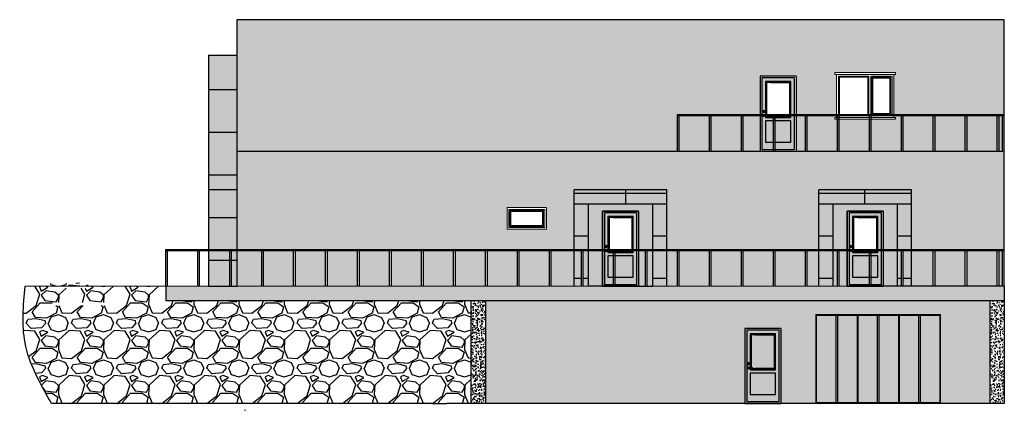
# Model space of a CAD drawing. Header units: millimetres. Extents: x -474437 to 165693, y -93174 to 980873.
# Tile 31 of 60: x -3620 to 24087, y 453487 to 464480. Entities that reach past the tile are written whole.
import ezdxf

# ---------------------------------------------------------------- set-up
doc = ezdxf.new("R2010")
doc.units = ezdxf.units.MM
doc.layers.get('0').update_dxf_attribs({"linetype": 'CONTINUOUS'})
doc.layers.add('001_Dark_1 50', color=7, linetype='CONTINUOUS', lineweight=0, true_color=0x5c5c5c)
for name, color, linetype in [('002_Medium_1 50', 253, 'CONTINUOUS'), ('1', 1, 'CONTINUOUS'), ('Kledning', 254, 'CONTINUOUS')]:
    doc.layers.add(name, color=color, linetype=linetype)
doc.layers.add('003_Light_1 50', color=7, linetype='CONTINUOUS', true_color=0xc2c2c2)
doc.layers.add('Kledning skygge', color=7, linetype='CONTINUOUS', true_color=0x6b6b6b)
for name, color, linetype, lineweight in [('hatch', 254, 'CONTINUOUS', 13), ('steelwire', 7, 'CONTINUOUS', 18), ('Windows', 7, 'CONTINUOUS', 20)]:
    doc.layers.add(name, color=color, linetype=linetype, lineweight=lineweight)

# ---------------------------------------------------------------- blocks, each defined once
blk = doc.blocks.new('FasadeDørV10x21Mu.listerm.vindu')
for p, q in [((0, 2110), (1010, 2110)), ((0, 2110), (0, 0)), ((48, 2060), (960, 2060)), ((48, 50), (48, 2060)), ((149, 1960), (860, 1960)), ((149, 950), (149, 1960)), ((860, 1960), (860, 950)), ((960, 2060), (960, 50)), ((1010, 2110), (1010, 0)), ((900, 1103), (900, 1137)), ((910, 1110), (910, 1128)), ((920, 1103), (920, 1137)), ((860, 950), (149, 950)), ((149, 850), (860, 850)), ((149, 250), (149, 850)), ((910, 1010), (805, 1010)), ((910, 990), (805, 990)), ((860, 850), (860, 250)), ((1010, 0), (0, 0)), ((960, 50), (48, 50)), ((860, 250), (149, 250))]:
    blk.add_line(p, q)
blk.add_lwpolyline([(724, 1930), (179, 1930), (179, 980), (724, 980)])
at = {"color": 254}
blk.add_lwpolyline([(179, 1930), (830, 1930), (830, 980), (179, 980)], close=True, dxfattribs=at)
blk.add_circle((910, 1120), 27.5)
for centre, radius, start, end in [((910, 1120), 20, 60, 120), ((805, 1000), 10, 90, 270), ((910, 1000), 27.5, 201.3237, 158.6763), ((910, 1120), 20, 240, 300), ((910, 1000), 10, 270, 90)]:
    blk.add_arc(centre, radius, start, end)
blk = doc.blocks.new('FasadeVinduM11xM6u.lister')
for points in [[(0, 0), (0, 0), (0, 610), (1110, 610), (1110, 0), (0, 0)], [(0, 610), (0, 0), (1110, 0), (1110, 610), (0, 610)]]:
    blk.add_lwpolyline(points)
for points in [[(50, 50), (50, 560), (1060, 560), (1060, 50)], [(50, 50), (50, 560), (1060, 560), (1060, 50)], [(80, 80), (80, 530), (1030, 530), (1030, 80)]]:
    blk.add_lwpolyline(points, close=True)
at = {"color": 254}
blk.add_lwpolyline([(110, 110), (110, 500), (1000, 500), (1000, 110)], close=True, dxfattribs=at)
blk = doc.blocks.new('FasadeVindu16x12MSideh.Hu.liste')
for p, q in [((1660, 1260), (-50, 1260)), ((-50, 1260), (-50, 1210)), ((-50, 1210), (1660, 1210)), ((1660, 1210), (1660, 1260)), ((1660, 0), (-50, 0)), ((-50, 0), (-50, -50)), ((1660, -50), (1660, 0)), ((-50, -50), (1660, -50))]:
    blk.add_line(p, q)
for points in [[(0, 0), (0, 1210), (1610, 1210), (1610, 0), (0, 0)], [(50, 1160), (50, 50), (910, 50), (910, 1160), (50, 1160)], [(960, 1160), (960, 50), (1560, 50), (1560, 1160), (960, 1160)]]:
    blk.add_lwpolyline(points)
at = {"color": 254}
for points in [[(80, 1130), (80, 80), (880, 80), (880, 1130)], [(1020, 110), (1020, 1100), (1500, 1100), (1500, 110)]]:
    blk.add_lwpolyline(points, close=True, dxfattribs=at)
blk.add_lwpolyline([(990, 80), (990, 1130), (1530, 1130), (1530, 80)], close=True)

msp = doc.modelspace()

# ---------------------------------------------------------------- hatches: boundary and pattern name
at = {"transparency": 33554636}
h = msp.add_hatch(dxfattribs=at)
h.set_pattern_fill('MASONRY_FLOORING_GRANITE_1', color=256, scale=20, pattern_type=2)
h.set_pattern_definition([(0, (173902, -25890), (1680, 1200), [1680]), (90, (173902, -25890), (-1680, 1200), [1200])])
h.paths.add_polyline_path([(2489.6, 463480), (1689.6, 463480), (1689.6, 456980), (2489.6, 456980)])
h = msp.add_hatch(dxfattribs=at)
h.set_pattern_fill('MASONRY_FLOORING_GRANITE_1', color=256, scale=20, pattern_type=2)
h.set_pattern_definition([(0, (0, 0), (1680, 1200), [1680]), (90, (0, 0), (-1680, 1200), [1200])])
h.paths.add_polyline_path([(12383.2, 459290), (14193.6, 459290), (14193.6, 457910), (14593.6, 457910), (14593.6, 459690), (11983.2, 459690), (11983.2, 457910), (12383.2, 457910)])
h.paths.add_polyline_path([(12189.6, 457880), (11983.2, 457880), (11983.2, 456980), (12189.6, 456980)])
h.paths.add_polyline_path([(12383.2, 457880), (12239.6, 457880), (12239.6, 456980), (12383.2, 456980)])
h.paths.add_polyline_path([(14593.6, 457880), (14193.6, 457880), (14193.6, 456980), (14593.6, 456980)])
h.paths.add_polyline_path([(19266.7, 459290), (21077.2, 459290), (21077.2, 457910), (21477.2, 457910), (21477.2, 459690), (18866.7, 459690), (18866.7, 457910), (19266.7, 457910)])
h.paths.add_polyline_path([(19266.7, 457880), (18866.7, 457880), (18866.7, 456980), (19266.7, 456980)])
h.paths.add_polyline_path([(21189.6, 457880), (21077.2, 457880), (21077.2, 456980), (21189.6, 456980)])
h.paths.add_polyline_path([(21477.2, 457880), (21239.6, 457880), (21239.6, 456980), (21477.2, 456980)])
at = {"transparency": 33554559}
h = msp.add_hatch(dxfattribs=at)
h.set_pattern_fill('GRAVEL', color=256, scale=50)
edge = h.paths.add_edge_path()
edge.add_spline(control_points=[(-3468.8, 456980), (-3516.6, 456439.5), (-3620, 455268.7), (-3051.3, 454245.4), (-2722.1, 453680)], knot_values=[248.6619697, 248.6619697, 248.6619697, 248.6619697, 1838.6619697, 3692.9740845, 3692.9740845, 3692.9740845, 3692.9740845], degree=3, periodic=0)
edge.add_line((-2722.1, 453680), (9087.2, 453680))
edge.add_line((9087.2, 453680), (9087.2, 456580))
edge.add_line((9087.2, 456580), (489.6, 456580))
edge.add_line((489.6, 456580), (489.6, 456980))
edge.add_line((489.6, 456980), (-2588.8, 456980))
edge.add_line((-2588.8, 456980), (-3468.8, 456980))
h.paths.add_polyline_path([(-2697.1, 456435), (-1245.1, 456435), (-1245.1, 456525), (-2697.1, 456525)], flags=16)
h.paths.add_polyline_path([(-2796.7, 456923.3), (-1694.1, 456923.3), (-1694.1, 457063.3), (-2796.7, 457063.3)])
at = {"layer": '1', "transparency": 33554687}
h = msp.add_hatch(color=256, dxfattribs=at)
h.dxf.hatch_style = 1
h.paths.add_polyline_path([(2489.6, 463480), (1689.6, 463480), (1689.6, 458010), (2489.6, 458010)])
h = msp.add_hatch(color=256, dxfattribs=at)
h.dxf.hatch_style = 1
h.paths.add_polyline_path([(18078.6, 461630), (17367.6, 461630), (17367.6, 461030), (18078.6, 461030)], flags=0)
h.paths.add_polyline_path([(18179.1, 462840), (17267.1, 462840), (17267.1, 460830), (18179.1, 460830)])
h.paths.add_polyline_path([(18078.6, 461630), (18078.6, 461030), (17367.6, 461030), (17367.6, 461630)], flags=16)
h.paths.add_polyline_path([(17367.6, 461730), (17367.6, 461770), (17343, 461770, -5.3117377), (17343, 461790), (17367.6, 461790), (17367.6, 462740), (18078.6, 462740), (18078.6, 461730)], flags=16)
h.paths.add_polyline_path([(17397.6, 461760), (17397.6, 462710), (18048.6, 462710), (18048.6, 461760)], flags=0)
h.paths.add_polyline_path([(17289.8, 461900, -1), (17344.8, 461900, -1)], flags=0)
h.paths.add_polyline_path([(17327.3, 461882.7, -0.2679492), (17307.3, 461882.7), (17307.3, 461917.3, -0.2679492), (17327.3, 461917.3)], flags=16)
h = msp.add_hatch(color=256, dxfattribs=at)
h.dxf.hatch_style = 1
h.paths.add_polyline_path([(18078.6, 461630), (17367.6, 461630), (17367.6, 461030), (18078.6, 461030)])
h = msp.add_hatch(color=256, dxfattribs=at)
h.dxf.hatch_style = 1
h.paths.add_polyline_path([(12383.2, 459290), (11983.2, 459290), (11983.2, 458010), (12383.2, 458010)])
h.paths.add_polyline_path([(14593.6, 459690), (11983.2, 459690), (11983.2, 459290), (14593.6, 459290)])
h.paths.add_polyline_path([(14593.6, 459290), (14193.6, 459290), (14193.6, 458010), (14593.6, 458010)])
h.paths.add_polyline_path([(19266.7, 459290), (18866.7, 459290), (18866.7, 458010), (19266.7, 458010)])
h.paths.add_polyline_path([(21477.2, 459690), (18866.7, 459690), (18866.7, 459290), (19266.7, 459290), (21477.2, 459290)])
h.paths.add_polyline_path([(21477.2, 459290), (21077.2, 459290), (21077.2, 458010), (21477.2, 458010)])
h = msp.add_hatch(color=256, dxfattribs=at)
h.dxf.hatch_style = 1
h.paths.add_polyline_path([(13745.2, 459040), (12833.2, 459040), (12833.2, 458010), (12933.7, 458010), (12933.7, 458940), (13644.7, 458940), (13644.7, 458010), (13745.2, 458010)], flags=17)
h.paths.add_polyline_path([(12910.9, 458100, -1), (12855.9, 458100, -1)], flags=16)
h.paths.add_polyline_path([(12893.4, 458117.3), (12893.4, 458082.7, -0.2679492), (12873.4, 458082.7), (12873.4, 458117.3, -0.2679492)], flags=0)
h.paths.add_polyline_path([(13793.6, 459090), (12783.2, 459090), (12783.2, 458010), (12833.2, 458010), (12833.2, 459040), (13745.2, 459040), (13745.2, 458010), (13793.6, 458010)])
h.paths.add_polyline_path([(13644.7, 458940), (12933.7, 458940), (12933.7, 458010), (12963.7, 458010), (12963.7, 458910), (13614.7, 458910), (13614.7, 458010), (13644.7, 458010)], flags=16)
h = msp.add_hatch(color=256, dxfattribs=at)
h.dxf.hatch_style = 1
h.paths.add_polyline_path([(20628.8, 459040), (19716.7, 459040), (19716.7, 458010), (19817.2, 458010), (19817.2, 458940), (20528.2, 458940), (20528.2, 458010), (20628.8, 458010)], flags=17)
h.paths.add_polyline_path([(19794.5, 458100, -1), (19739.5, 458100, -1)], flags=16)
h.paths.add_polyline_path([(19777, 458117.3), (19777, 458082.7, -0.2679492), (19757, 458082.7), (19757, 458117.3, -0.2679492)], flags=0)
h.paths.add_polyline_path([(19716.7, 459040), (20628.8, 459040), (20628.8, 458010), (20677.2, 458010), (20677.2, 459090), (19666.7, 459090), (19666.7, 458010), (19716.7, 458010)])
h.paths.add_polyline_path([(19847.2, 458910), (20498.2, 458910), (20498.2, 458010), (20528.2, 458010), (20528.2, 458940), (19817.2, 458940), (19817.2, 458010), (19847.2, 458010)], flags=16)
at = {"layer": '1', "transparency": 33554534}
h = msp.add_hatch(color=256, dxfattribs=at)
h.dxf.hatch_style = 1
h.paths.add_polyline_path([(2289.6, 457980), (1689.6, 457980), (1689.6, 456980), (2289.6, 456980)])
h.paths.add_polyline_path([(2489.6, 457980), (2339.6, 457980), (2339.6, 456980), (2489.6, 456980)])
h = msp.add_hatch(color=256, dxfattribs=at)
h.dxf.hatch_style = 1
h.paths.add_polyline_path([(12189.6, 457980), (11983.2, 457980), (11983.2, 456980), (12189.6, 456980)])
h.paths.add_polyline_path([(12383.2, 457980), (12239.6, 457980), (12239.6, 456980), (12383.2, 456980)])
h.paths.add_polyline_path([(14593.6, 457980), (14193.6, 457980), (14193.6, 456980), (14593.6, 456980)])
h.paths.add_polyline_path([(19266.7, 457980), (18866.7, 457980), (18866.7, 456980), (19266.7, 456980)])
h.paths.add_polyline_path([(21477.2, 457980), (21239.6, 457980), (21239.6, 456980), (21477.2, 456980)])
h.paths.add_polyline_path([(21189.6, 457980), (21077.2, 457980), (21077.2, 456980), (21189.6, 456980)])
h = msp.add_hatch(color=256, dxfattribs=at)
h.dxf.hatch_style = 1
h.paths.add_polyline_path([(12833.2, 457980), (12783.2, 457980), (12783.2, 456980), (13089.6, 456980), (13089.6, 457030), (12833.2, 457030)])
h.paths.add_polyline_path([(12933.7, 457830), (13089.6, 457830), (13089.6, 457930), (12933.7, 457930), (12933.7, 457970), (12909, 457970, -0.8293047), (12855.9, 457980), (12833.2, 457980), (12833.2, 457030), (13089.6, 457030), (13089.6, 457230), (12933.7, 457230)], flags=0)
h.paths.add_polyline_path([(13745.2, 457980), (13644.7, 457980), (13644.7, 457930), (13139.6, 457930), (13139.6, 457830), (13644.7, 457830), (13644.7, 457230), (13139.6, 457230), (13139.6, 457030), (13745.2, 457030)], flags=17)
h.paths.add_polyline_path([(13793.6, 457980), (13745.2, 457980), (13745.2, 457030), (13139.6, 457030), (13139.6, 456980), (13793.6, 456980)])
h.paths.add_polyline_path([(13089.6, 457960), (13069.2, 457960), (12963.7, 457960), (12963.7, 457970), (12933.7, 457970), (12933.7, 457930), (13089.6, 457930)], flags=17)
h.paths.add_polyline_path([(13644.7, 457980), (13614.7, 457980), (13614.7, 457960), (13139.6, 457960), (13139.6, 457930), (13644.7, 457930)], flags=16)
h = msp.add_hatch(color=256, dxfattribs=at)
h.dxf.hatch_style = 1
h.paths.add_polyline_path([(13089.6, 457830), (12933.7, 457830), (12933.7, 457230), (13089.6, 457230)], flags=17)
h.paths.add_polyline_path([(13644.7, 457830), (13139.6, 457830), (13139.6, 457230), (13644.7, 457230)])
h.paths.add_polyline_path([(12933.7, 457830), (13089.6, 457830), (13089.6, 457930), (12933.7, 457930), (12933.7, 457970), (12909, 457970, -0.8293047), (12855.9, 457980), (12833.2, 457980), (12833.2, 457030), (13089.6, 457030), (13089.6, 457230), (12933.7, 457230)])
h = msp.add_hatch(color=256, dxfattribs=at)
h.dxf.hatch_style = 1
h.paths.add_polyline_path([(20628.8, 457980), (20528.2, 457980), (20528.2, 457930), (20339.6, 457930), (20339.6, 457830), (20528.2, 457830), (20528.2, 457230), (20339.6, 457230), (20339.6, 457030), (20628.8, 457030)], flags=17)
h.paths.add_polyline_path([(20677.2, 457980), (20628.8, 457980), (20628.8, 457030), (20339.6, 457030), (20339.6, 456980), (20677.2, 456980)])
h.paths.add_polyline_path([(20289.6, 457030), (19716.7, 457030), (19716.7, 457980), (19666.7, 457980), (19666.7, 456980), (20289.6, 456980)])
h.paths.add_polyline_path([(20289.6, 457960), (19952.8, 457960), (19847.2, 457960), (19847.2, 457970), (19817.2, 457970), (19817.2, 457930), (20289.6, 457930)], flags=17)
h.paths.add_polyline_path([(20528.2, 457980), (20498.2, 457980), (20498.2, 457960), (20339.6, 457960), (20339.6, 457930), (20528.2, 457930)], flags=16)
h = msp.add_hatch(color=256, dxfattribs=at)
h.dxf.hatch_style = 1
h.paths.add_polyline_path([(19817.2, 457830), (20289.6, 457830), (20289.6, 457930), (19817.2, 457930), (19817.2, 457970), (19792.6, 457970, -0.8293047), (19739.5, 457980), (19716.7, 457980), (19716.7, 457030), (20289.6, 457030), (20289.6, 457230), (19817.2, 457230)])
at = {"layer": '1', "transparency": 33554687}
h = msp.add_hatch(color=256, dxfattribs=at)
h.dxf.hatch_style = 1
h.paths.add_polyline_path([(19358.9, 456162.7), (18804.5, 456162.7), (18804.5, 453697.3), (19358.9, 453697.3)])
h.paths.add_polyline_path([(19948.1, 456162.7), (19393.6, 456162.7), (19393.6, 453697.3), (19948.1, 453697.3)])
h.paths.add_polyline_path([(20519.8, 456162.7), (19965.4, 456162.7), (19965.4, 453697.3), (20519.8, 453697.3)])
h.paths.add_polyline_path([(21108.9, 456162.7), (20554.5, 456162.7), (20554.5, 453697.3), (21108.9, 453697.3)])
h.paths.add_polyline_path([(21680.7, 456162.7), (21126.3, 456162.7), (21126.3, 453697.3), (21680.7, 453697.3)])
h.paths.add_polyline_path([(22269.8, 456162.7), (21715.4, 456162.7), (21715.4, 453697.3), (22269.8, 453697.3)])
h = msp.add_hatch(color=256, dxfattribs=at)
h.paths.add_polyline_path([(17648.7, 454530), (16937.7, 454530), (16937.7, 453930), (17648.7, 453930)], flags=0)
edge = h.paths.add_edge_path(flags=0)
edge.add_line((17618.7, 455610), (17073.2, 455610))
edge.add_line((17073.2, 455610), (16967.7, 455610))
edge.add_line((16967.7, 455610), (16967.7, 454690))
edge.add_line((16967.7, 454690), (16992.4, 454690))
edge.add_arc((16992.4, 454680), 10, -90, 90, ccw=False)
edge.add_line((16992.4, 454670), (16967.7, 454670))
edge.add_line((16967.7, 454670), (16967.7, 454660))
edge.add_line((16967.7, 454660), (17618.7, 454660))
edge.add_line((17618.7, 454660), (17618.7, 455610))
h.paths.add_polyline_path([(17797.6, 455790), (16787.2, 455790), (16787.2, 453730), (17797.6, 453730)])
edge = h.paths.add_edge_path(flags=16)
edge.add_line((17633.7, 454660), (16952.7, 454670))
edge.add_line((16952.7, 454670), (16937.7, 454670))
edge.add_line((16937.7, 454670), (16913, 454670))
edge.add_arc((16887.4, 454680), 27.5, 21.32369, 338.67631, ccw=False)
edge.add_line((16913, 454690), (16967.7, 454690))
edge.add_line((16967.7, 454690), (16967.7, 455610))
edge.add_line((16967.7, 455610), (17618.7, 455610))
edge.add_line((17618.7, 455610), (17633.7, 454660))
h.paths.add_polyline_path([(17618.7, 454660), (16967.7, 454660), (16967.7, 455610), (17618.7, 455610)], flags=16)
h.paths.add_polyline_path([(17648.7, 454530), (17648.7, 453930), (16937.7, 453930), (16937.7, 454530)], flags=16)
edge = h.paths.add_edge_path(flags=0)
edge.add_arc((16887.4, 454800), 27.5, 0, 360)
edge = h.paths.add_edge_path(flags=16)
edge.add_line((16897.4, 454817.3), (16897.4, 454782.7))
edge.add_arc((16887.4, 454800), 20, 240, 300, ccw=False)
edge.add_line((16877.4, 454782.7), (16877.4, 454817.3))
edge.add_arc((16887.4, 454800), 20, 60, 120, ccw=False)
msp.add_hatch(color=256, dxfattribs=at).paths.add_polyline_path([(17618.7, 455610), (17073.2, 455610), (16967.7, 455610), (16967.7, 454690), (16992.4, 454690, -1), (16992.4, 454670), (16967.7, 454670), (16967.7, 454660), (17618.7, 454660)])
at = {"layer": 'hatch', "transparency": 33554687}
h = msp.add_hatch(color=256, dxfattribs=at)
h.dxf.hatch_style = 1
h.paths.add_polyline_path([(17217.1, 462890), (18227.5, 462890), (18227.5, 460780), (24087.2, 460780), (24087.2, 460830), (24087.2, 464480), (2489.6, 464480), (2489.6, 460780), (17217.1, 460780)])
h.paths.add_polyline_path([(19316.9, 462940), (19316.9, 462990), (21026.9, 462990), (21026.9, 462940), (20976.9, 462940), (20976.9, 461730), (21026.9, 461730), (21026.9, 461680), (19316.9, 461680), (19316.9, 461730), (19366.9, 461730), (19366.9, 462940)], flags=16)
h.paths.add_polyline_path([(19416.9, 462890), (20276.9, 462890), (20276.9, 461780), (19416.9, 461780)], flags=0)
h.paths.add_polyline_path([(19446.9, 462860), (20246.9, 462860), (20246.9, 461810), (19446.9, 461810)], flags=0)
h.paths.add_polyline_path([(20326.9, 462890), (20926.9, 462890), (20926.9, 461780), (20326.9, 461780)], flags=0)
h.paths.add_polyline_path([(20356.9, 462860), (20896.9, 462860), (20896.9, 461810), (20356.9, 461810)], flags=0)
h.paths.add_polyline_path([(20386.9, 462830), (20866.9, 462830), (20866.9, 461840), (20386.9, 461840)], flags=0)
h.paths.add_polyline_path([(18866.7, 459690), (21477.2, 459690), (21477.2, 458010), (24087.2, 458010), (24087.2, 460780), (18227.5, 460780), (17217.1, 460780), (2489.6, 460780), (2489.6, 458010), (11983.2, 458010), (11983.2, 459690), (14593.6, 459690), (14593.6, 458010), (18866.7, 458010)])
h.paths.add_polyline_path([(11204.2, 458580), (10094.2, 458580), (10094.2, 459190), (11204.2, 459190)], flags=16)
h.paths.add_polyline_path([(11154.2, 458630), (10144.2, 458630), (10144.2, 459140), (11154.2, 459140)], flags=0)
h.paths.add_polyline_path([(11124.2, 458660), (10174.2, 458660), (10174.2, 459110), (11124.2, 459110)], flags=0)
h.paths.add_polyline_path([(11094.2, 458690), (10204.2, 458690), (10204.2, 459080), (11094.2, 459080)], flags=0)
h.paths.add_polyline_path([(18787.2, 456180), (22287.2, 456180), (22287.2, 453680), (23687.7, 453680), (23687.7, 456580), (9486.7, 456580), (9486.7, 453680), (18787.2, 453680)])
h.paths.add_polyline_path([(16787.2, 455790), (17797.6, 455790), (17797.6, 453730), (16787.2, 453730)], flags=16)
edge = h.paths.add_edge_path(flags=0)
edge.add_line((16937.7, 455640), (17648.7, 455640))
edge.add_line((17648.7, 455640), (17648.7, 454630))
edge.add_line((17648.7, 454630), (16937.7, 454630))
edge.add_line((16937.7, 454630), (16937.7, 454670))
edge.add_line((16937.7, 454670), (16913, 454670))
edge.add_arc((16887.4, 454680), 27.5, 21.32369, 338.67631, ccw=False)
edge.add_line((16913, 454690), (16937.7, 454690))
edge.add_line((16937.7, 454690), (16937.7, 455640))
h.paths.add_polyline_path([(16967.7, 455610), (17618.7, 455610), (17618.7, 454660), (16967.7, 454660)], flags=0)
edge = h.paths.add_edge_path(flags=0)
edge.add_arc((16887.4, 454800), 27.5, 0, 360)
edge = h.paths.add_edge_path(flags=0)
edge.add_arc((16887.4, 454800), 20, 60, 120, ccw=False)
edge.add_line((16897.4, 454817.3), (16897.4, 454782.7))
edge.add_arc((16887.4, 454800), 20, 240, 300, ccw=False)
edge.add_line((16877.4, 454782.7), (16877.4, 454817.3))
h.paths.add_polyline_path([(16937.7, 454530), (17648.7, 454530), (17648.7, 453930), (16937.7, 453930)], flags=0)
at = {"layer": 'Kledning', "transparency": 33554687}
h = msp.add_hatch(color=256, dxfattribs=at)
h.dxf.hatch_style = 1
h.paths.add_polyline_path([(14193.6, 459290), (12383.2, 459290), (12383.2, 458010), (12783.2, 458010), (12783.2, 459090), (13793.6, 459090), (13793.6, 458010), (14193.6, 458010)])
h.paths.add_polyline_path([(19666.7, 459090), (20677.2, 459090), (20677.2, 458010), (21077.2, 458010), (21077.2, 459290), (19266.7, 459290), (19266.7, 458010), (19666.7, 458010)])
at = {"layer": 'Kledning', "transparency": 33554534}
h = msp.add_hatch(color=256, dxfattribs=at)
h.dxf.hatch_style = 1
h.paths.add_polyline_path([(3189.6, 457980), (2489.6, 457980), (2489.6, 456980), (3189.6, 456980)])
h.paths.add_polyline_path([(4089.6, 457980), (3239.6, 457980), (3239.6, 456980), (4089.6, 456980)])
h.paths.add_polyline_path([(4989.6, 457980), (4139.6, 457980), (4139.6, 456980), (4989.6, 456980)])
h.paths.add_polyline_path([(5889.6, 457980), (5039.6, 457980), (5039.6, 456980), (5889.6, 456980)])
h.paths.add_polyline_path([(6789.6, 457980), (5939.6, 457980), (5939.6, 456980), (6789.6, 456980)])
h.paths.add_polyline_path([(7689.6, 457980), (6839.6, 457980), (6839.6, 456980), (7689.6, 456980)])
h.paths.add_polyline_path([(8589.6, 457980), (7739.6, 457980), (7739.6, 456980), (8589.6, 456980)])
h.paths.add_polyline_path([(9489.6, 457980), (8639.6, 457980), (8639.6, 456980), (9489.6, 456980)])
h.paths.add_polyline_path([(10389.6, 457980), (9539.6, 457980), (9539.6, 456980), (10389.6, 456980)])
h.paths.add_polyline_path([(11289.6, 457980), (10439.6, 457980), (10439.6, 456980), (11289.6, 456980)])
h.paths.add_polyline_path([(12189.6, 457980), (11339.6, 457980), (11339.6, 456980), (12189.6, 456980)])
h.paths.add_polyline_path([(13089.6, 457980), (12239.6, 457980), (12239.6, 456980), (13089.6, 456980)])
h.paths.add_polyline_path([(13989.6, 457980), (13139.6, 457980), (13139.6, 456980), (13989.6, 456980)])
h.paths.add_polyline_path([(14889.6, 457980), (14039.6, 457980), (14039.6, 456980), (14889.6, 456980)])
h.paths.add_polyline_path([(15789.6, 457980), (14939.6, 457980), (14939.6, 456980), (15789.6, 456980)])
h.paths.add_polyline_path([(16689.6, 457980), (15839.6, 457980), (15839.6, 456980), (16689.6, 456980)])
h.paths.add_polyline_path([(17589.6, 457980), (16739.6, 457980), (16739.6, 456980), (17589.6, 456980)])
h.paths.add_polyline_path([(18489.6, 457980), (17639.6, 457980), (17639.6, 456980), (18489.6, 456980)])
h.paths.add_polyline_path([(19389.6, 457980), (18539.6, 457980), (18539.6, 456980), (19389.6, 456980)])
h.paths.add_polyline_path([(20289.6, 457980), (19439.6, 457980), (19439.6, 456980), (20289.6, 456980)])
h.paths.add_polyline_path([(21189.6, 457980), (20339.6, 457980), (20339.6, 456980), (21189.6, 456980)])
h.paths.add_polyline_path([(22089.6, 457980), (21239.6, 457980), (21239.6, 456980), (22089.6, 456980)])
h.paths.add_polyline_path([(22989.6, 457980), (22139.6, 457980), (22139.6, 456980), (22989.6, 456980)])
h.paths.add_polyline_path([(23889.6, 457980), (23039.6, 457980), (23039.6, 456980), (23889.6, 456980)])
h.paths.add_polyline_path([(24037.2, 457980), (23939.6, 457980), (23939.6, 456980), (24037.2, 456980)])
at = {"layer": 'Kledning', "transparency": 33554559}
h = msp.add_hatch(dxfattribs=at)
h.set_pattern_fill('AR-CONC', color=256, style=0)
h.set_pattern_definition([(50, (334841.17, 6780), (182.18467, -15.939086), [19.05, -209.55]), (355, (334841.17, 6780), (-35.24342, 191.056845), [15.24, -167.640584]), (100.451445, (334856.35, 6778.67), (146.941247, 175.11775), [16.19001, -178.090245]), (46.1842, (334841.17, 6830.8), (271.07904, -42.04233), [28.575, -314.325]), (96.63556, (334863.76, 6827.3), (237.40413, 247.42612), [24.28502, -267.13561]), (351.18415, (334841.17, 6830.8), (237.40413, 247.42612), [22.85997, -251.45973]), (21, (334866.57, 6818.1), (151.61439, -102.2652), [19.05, -209.55]), (326, (334866.57, 6818.1), (61.80203, 184.187966), [15.24, -167.64]), (71.451445, (334879.2, 6809.58), (213.41642, 81.92277), [16.19001, -178.08994]), (37.5, (334841.17, 6780), (3.088603, 84.555039), [0, -165.608, 0, -170.18, 0, -168.275]), (7.5, (334841.17, 6780), (66.819663, 100.180575), [0, -97.028, 0, -161.798, 0, -64.135]), (327.5, (334784.526, 6780), (135.590595, -5.728744), [0, -63.5, 0, -198.12, 0, -262.89]), (317.5, (334759.13, 6780), (148.129181, 25.42649), [0, -82.55, 0, -131.572, 0, -186.69])])
h.paths.add_polyline_path([(24087.2, 456980), (489.6, 456980), (489.6, 456580), (8389.6, 456580), (24087.2, 456580)])
h = msp.add_hatch(dxfattribs=at)
h.set_pattern_fill('AR-CONC', color=256, style=0)
h.set_pattern_definition([(50, (335938.23, 6780), (182.18467, -15.939086), [19.05, -209.55]), (355, (335938.23, 6780), (-35.24342, 191.056845), [15.24, -167.640584]), (100.451445, (335953.4, 6778.67), (146.941247, 175.11775), [16.19001, -178.090245]), (46.1842, (335938.23, 6830.8), (271.07904, -42.04233), [28.575, -314.325]), (96.63556, (335960.82, 6827.3), (237.40413, 247.42612), [24.28502, -267.13561]), (351.18415, (335938.23, 6830.8), (237.40413, 247.42612), [22.85997, -251.45973]), (21, (335963.63, 6818.1), (151.61439, -102.2652), [19.05, -209.55]), (326, (335963.63, 6818.1), (61.80203, 184.187966), [15.24, -167.64]), (71.451445, (335976.26, 6809.58), (213.41642, 81.92277), [16.19001, -178.08994]), (37.5, (335938.23, 6780), (3.088603, 84.555039), [0, -165.608, 0, -170.18, 0, -168.275]), (7.5, (335938.23, 6780), (66.819663, 100.180575), [0, -97.028, 0, -161.798, 0, -64.135]), (327.5, (335881.585, 6780), (135.590595, -5.728744), [0, -63.5, 0, -198.12, 0, -262.89]), (317.5, (335856.18, 6780), (148.129181, 25.42649), [0, -82.55, 0, -131.572, 0, -186.69])])
h.paths.add_polyline_path([(9087.2, 453680), (9486.7, 453680), (9486.7, 456580), (9087.2, 456580)])
h = msp.add_hatch(dxfattribs=at)
h.set_pattern_fill('AR-CONC', color=256, style=0)
h.set_pattern_definition([(50, (350538.73, 6780), (182.18467, -15.939086), [19.05, -209.55]), (355, (350538.73, 6780), (-35.24342, 191.056845), [15.24, -167.640584]), (100.451445, (350553.91, 6778.67), (146.941247, 175.11775), [16.19001, -178.090245]), (46.1842, (350538.73, 6830.8), (271.07904, -42.04233), [28.575, -314.325]), (96.63556, (350561.32, 6827.3), (237.40413, 247.42612), [24.28502, -267.13561]), (351.18415, (350538.73, 6830.8), (237.40413, 247.42612), [22.85997, -251.45973]), (21, (350564.13, 6818.1), (151.61439, -102.2652), [19.05, -209.55]), (326, (350564.13, 6818.1), (61.80203, 184.187966), [15.24, -167.64]), (71.451445, (350576.76, 6809.58), (213.41642, 81.92277), [16.19001, -178.08994]), (37.5, (350538.73, 6780), (3.088603, 84.555039), [0, -165.608, 0, -170.18, 0, -168.275]), (7.5, (350538.73, 6780), (66.819663, 100.180575), [0, -97.028, 0, -161.798, 0, -64.135]), (327.5, (350482.086, 6780), (135.590595, -5.728744), [0, -63.5, 0, -198.12, 0, -262.89]), (317.5, (350456.69, 6780), (148.129181, 25.42649), [0, -82.55, 0, -131.572, 0, -186.69])])
h.paths.add_polyline_path([(23687.7, 453680), (24087.2, 453680), (24087.2, 456580), (23687.7, 456580)])
at = {"layer": 'Kledning skygge', "transparency": 33554687}
h = msp.add_hatch(color=256, dxfattribs=at)
h.dxf.hatch_style = 1
h.paths.add_polyline_path([(2489.6, 464480), (2489.6, 460780), (4489.6, 460780)])
h.paths.add_polyline_path([(9486.7, 456580), (9486.7, 453680), (11054.2, 453680)])
h = msp.add_hatch(color=256, dxfattribs=at)
h.dxf.hatch_style = 1
h.paths.add_polyline_path([(23687.7, 456580), (9486.7, 456580), (9486.7, 456280), (23687.7, 456280)])

# ---------------------------------------------------------------- linework, layer by layer
for p, q in [((24087.2, 464480), (2489.6, 464480)), ((2489.6, 464480), (2489.6, 456980)), ((24087.2, 456980), (24087.2, 464480)), ((1689.6, 463480), (2489.6, 463480)), ((1689.6, 463480), (1689.6, 456980)), ((14889.6, 461810), (24087.2, 461810)), ((14889.6, 460780), (14889.6, 461810)), ((14889.6, 461780), (24087.2, 461780)), ((14939.6, 460780), (14939.6, 461780)), ((15789.6, 460780), (15789.6, 461780)), ((15839.6, 460780), (15839.6, 461780)), ((16689.6, 460780), (16689.6, 461780)), ((16739.6, 460780), (16739.6, 461780)), ((17589.6, 460780), (17589.6, 461780)), ((17639.6, 460780), (17639.6, 461780)), ((18489.6, 460780), (18489.6, 461780)), ((18539.6, 460780), (18539.6, 461780)), ((19389.6, 460780), (19389.6, 461780)), ((19439.6, 460780), (19439.6, 461780)), ((20289.6, 460780), (20289.6, 461780)), ((20339.6, 460780), (20339.6, 461780)), ((21189.6, 460780), (21189.6, 461780)), ((21239.6, 460780), (21239.6, 461780)), ((22089.6, 460780), (22089.6, 461780)), ((22139.6, 460780), (22139.6, 461780)), ((22989.6, 460780), (22989.6, 461780)), ((23039.6, 460780), (23039.6, 461780)), ((23889.6, 460780), (23889.6, 461780)), ((23939.6, 460780), (23939.6, 461780)), ((24037.2, 460780), (24037.2, 461780)), ((2489.6, 460780), (24087.2, 460780)), ((24087.2, 460430), (24087.2, 460830)), ((2489.6, 459690), (1689.6, 459690)), ((11983.2, 456980), (11983.2, 459690)), ((14593.6, 459690), (11983.2, 459690)), ((14593.6, 456980), (14593.6, 459690)), ((18866.7, 456980), (18866.7, 459690)), ((21477.2, 459690), (18866.7, 459690)), ((21477.2, 456980), (21477.2, 459690)), ((14593.6, 459290), (11983.2, 459290)), ((12383.2, 456980), (12383.2, 459290)), ((14193.6, 456980), (14193.6, 459290)), ((21477.2, 459290), (18866.7, 459290)), ((19266.7, 456980), (19266.7, 459290)), ((21077.2, 456980), (21077.2, 459290)), ((489.6, 456980), (489.6, 458010)), ((489.6, 458010), (24087.2, 458010)), ((489.6, 457980), (24087.2, 457980)), ((539.6, 456980), (539.6, 457980)), ((1389.6, 456980), (1389.6, 457980)), ((1439.6, 456980), (1439.6, 457980)), ((2289.6, 456980), (2289.6, 457980)), ((2339.6, 456980), (2339.6, 457980)), ((3189.6, 456980), (3189.6, 457980)), ((3239.6, 456980), (3239.6, 457980)), ((4089.6, 456980), (4089.6, 457980)), ((4139.6, 456980), (4139.6, 457980)), ((4989.6, 456980), (4989.6, 457980)), ((5039.6, 456980), (5039.6, 457980)), ((5889.6, 456980), (5889.6, 457980)), ((5939.6, 456980), (5939.6, 457980)), ((6789.6, 456980), (6789.6, 457980)), ((6839.6, 456980), (6839.6, 457980)), ((7689.6, 456980), (7689.6, 457980)), ((7739.6, 456980), (7739.6, 457980)), ((8589.6, 456980), (8589.6, 457980)), ((8639.6, 456980), (8639.6, 457980)), ((9489.6, 456980), (9489.6, 457980)), ((9539.6, 456980), (9539.6, 457980)), ((10389.6, 456980), (10389.6, 457980)), ((10439.6, 456980), (10439.6, 457980)), ((11289.6, 456980), (11289.6, 457980)), ((11339.6, 456980), (11339.6, 457980)), ((12189.6, 456980), (12189.6, 457980)), ((12239.6, 456980), (12239.6, 457980)), ((13089.6, 456980), (13089.6, 457980)), ((13139.6, 456980), (13139.6, 457980)), ((13989.6, 456980), (13989.6, 457980)), ((14039.6, 456980), (14039.6, 457980)), ((14889.6, 456980), (14889.6, 457980)), ((14939.6, 456980), (14939.6, 457980)), ((15789.6, 456980), (15789.6, 457980)), ((15839.6, 456980), (15839.6, 457980)), ((16689.6, 456980), (16689.6, 457980)), ((16739.6, 456980), (16739.6, 457980)), ((17589.6, 456980), (17589.6, 457980)), ((17639.6, 456980), (17639.6, 457980)), ((18489.6, 456980), (18489.6, 457980)), ((18539.6, 456980), (18539.6, 457980)), ((19389.6, 456980), (19389.6, 457980)), ((19439.6, 456980), (19439.6, 457980)), ((20289.6, 456980), (20289.6, 457980)), ((20339.6, 456980), (20339.6, 457980)), ((21189.6, 456980), (21189.6, 457980)), ((21239.6, 456980), (21239.6, 457980)), ((22089.6, 456980), (22089.6, 457980)), ((22139.6, 456980), (22139.6, 457980)), ((22989.6, 456980), (22989.6, 457980)), ((23039.6, 456980), (23039.6, 457980)), ((23889.6, 456980), (23889.6, 457980)), ((23939.6, 456980), (23939.6, 457980)), ((24037.2, 456980), (24037.2, 457980)), ((24087.2, 456980), (24087.2, 457880)), ((489.6, 456980), (489.6, 456580)), ((1689.6, 456980), (2489.6, 456980)), ((12783.2, 456980), (12383.2, 456980)), ((12833.2, 456980), (12783.2, 456980)), ((13793.6, 456980), (14193.6, 456980)), ((24087.2, 456980), (24087.2, 453680)), ((489.6, 456580), (24087.2, 456580)), ((9087.2, 453680), (9087.2, 456580)), ((9486.7, 456580), (9486.7, 453680)), ((23687.7, 453680), (23687.7, 456580)), ((24087.2, 456580), (24087.2, 453680)), ((7990.1, 453680), (-2722.1, 453680)), ((7990.1, 453680), (8389.6, 453680)), ((24087.2, 453680), (8389.6, 453680))]:
    msp.add_line(p, q)
at = {"color": 7, "lineweight": 0}
for p, q in [((24087.2, 456980), (-3468.8, 456980)), ((489.6, 456580), (489.6, 456980)), ((8389.6, 456580), (489.6, 456580))]:
    msp.add_line(p, q, dxfattribs=at)
msp.add_open_spline([(-2722.1, 453680), (-3051.3, 454245.4), (-3620, 455268.7), (-3516.6, 456439.5), (-3468.8, 456980)], degree=3, knots=[248.6619697, 248.6619697, 248.6619697, 248.6619697, 2102.9740845, 3692.9740845, 3692.9740845, 3692.9740845, 3692.9740845])
at = {"layer": '001_Dark_1 50'}
msp.add_line((18804.5, 456180), (22269.8, 456180), dxfattribs=at)
msp.add_lwpolyline([(22287.2, 456180), (22287.2, 453680), (18787.2, 453680), (18787.2, 456180)], close=True, dxfattribs=at)
at = {"layer": '002_Medium_1 50'}
for points in [[(19358.9, 453697.3), (19358.9, 456162.7)], [(19393.6, 456162.7), (19393.6, 453697.3)], [(20519.8, 453697.3), (20519.8, 456162.7)], [(20554.5, 456162.7), (20554.5, 453697.3)], [(21680.7, 453697.3), (21680.7, 456162.7)], [(21715.4, 456162.7), (21715.4, 453697.3)]]:
    msp.add_lwpolyline(points, dxfattribs=at)
at = {"layer": '003_Light_1 50'}
for p, q in [((18804.5, 453697.3), (18804.5, 456162.7)), ((18804.5, 456162.7), (22269.8, 456162.7)), ((19948.1, 456162.7), (19948.1, 453697.3)), ((19965.4, 456162.7), (19965.4, 453697.3)), ((21108.9, 456162.7), (21108.9, 453697.3)), ((21126.3, 456162.7), (21126.3, 453697.3)), ((22269.8, 456162.7), (22269.8, 453697.3)), ((22269.8, 453697.3), (18804.5, 453697.3))]:
    msp.add_line(p, q, dxfattribs=at)
at = {"layer": 'Kledning'}
for p, q in [((24087.2, 456980), (20677.2, 456980)), ((24087.2, 456580), (24087.2, 456280))]:
    msp.add_line(p, q, dxfattribs=at)
for points in [[(12783.2, 459090), (13793.6, 459090), (13793.6, 456980), (12783.2, 456980)], [(19666.7, 459090), (20677.2, 459090), (20677.2, 456980), (19666.7, 456980)]]:
    msp.add_lwpolyline(points, close=True, dxfattribs=at)
at = {"layer": 'steelwire'}
msp.add_line((2706.2, 453486.7), (2741.2, 453486.7), dxfattribs=at)

# ---------------------------------------------------------------- block references
at = {"xscale": -1}
for p in [(18227.5, 460780), (13793.6, 456980), (20677.2, 456980), (17797.6, 453680)]:
    msp.add_blockref('FasadeDørV10x21Mu.listerm.vindu', p, dxfattribs=at)
at = {"layer": 'Windows'}
for name, p in [('FasadeVindu16x12MSideh.Hu.liste', (19366.9, 461730)), ('FasadeVinduM11xM6u.lister', (10094.2, 458580))]:
    msp.add_blockref(name, p, dxfattribs=at)

doc.saveas('drawing.dxf')
